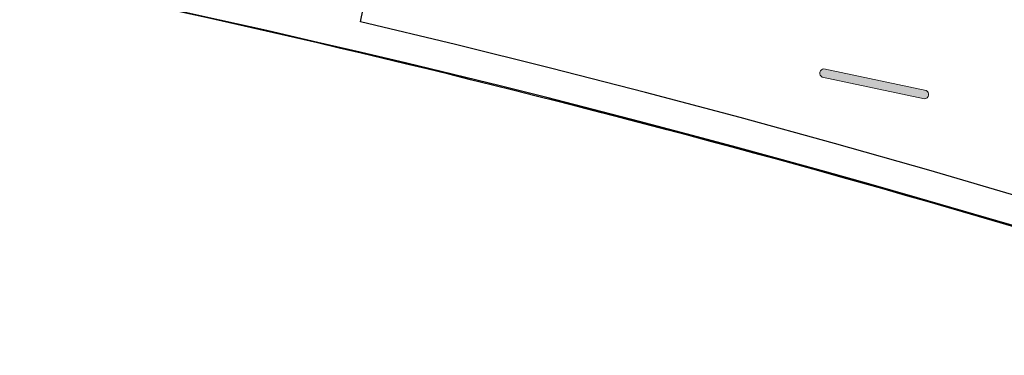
# Model space of a CAD drawing. Header units: millimetres. Extents: x -2845 to 74013, y -36085 to 13748.
# Tile 6 of 12: x 56635 to 67279, y -36085 to -32453. Entities that reach past the tile are written whole.
import ezdxf

# ---------------------------------------------------------------- set-up
doc = ezdxf.new("R2010")
doc.units = ezdxf.units.MM
for name, color, linetype, lineweight in [('A-FLOR', 7, 'Continuous', 25), ('A-WALL', 7, 'Continuous', 25), ('I-WALL', 7, 'Continuous', 25), ('INSTAL ELECTRIQUE', 7, 'Continuous', 18)]:
    doc.layers.add(name, color=color, linetype=linetype, lineweight=lineweight)

# ---------------------------------------------------------------- blocks, each defined once
blk = doc.blocks.new('B02_DC_STR_rvt-1-2021_015_1111_DCE_1_50_S1_CFO_GEN')
at = {"layer": 'A-FLOR'}
blk.add_arc((-23283, -161351), 132090, 71.50375, 78.25947, dxfattribs=at)
at = {"layer": 'A-WALL', "flags": 128}
blk.add_lwpolyline([(14309, -34380), (13293, -34082), (12275, -33793), (11254, -33513), (10232, -33241), (9206, -32978), (8179, -32723), (7150, -32477)], dxfattribs=at)
at = {"layer": 'A-WALL'}
blk.add_arc((-21592, -155075), 125602, 71.32686, 86.47696, dxfattribs=at)
at = {"layer": 'I-WALL'}
blk.add_line((7150, -32477), (7788, -29458), dxfattribs=at)
blk = doc.blocks.new('604_REGLETTE ETANCHE 120CM - 604_REGLETTE ETANCHE 120CM-6879838-2021_015_1111_DCE_1_50_S1_CFO_GEN')
at = {"layer": 'INSTAL ELECTRIQUE', "true_color": 0xf6d57a}
blk.add_hatch(color=41, dxfattribs=at).paths.add_polyline_path([(45, -565), (41, -575), (35, -585), (26, -592), (16, -597), (6, -600), (-6, -600), (-16, -597), (-26, -592), (-35, -585), (-41, -575), (-45, -565), (-45, 565), (-41, 575), (-35, 585), (-26, 592), (-16, 597), (-6, 600), (6, 600), (16, 597), (26, 592), (35, 585), (41, 575), (45, 565), (45, -501)])
at = {"layer": 'INSTAL ELECTRIQUE'}
for p, q in [((-45, -565), (-45, 565)), ((45, 565), (45, -565))]:
    blk.add_line(p, q, dxfattribs=at)
for centre, start, end in [((0, 554), 14.25, 165.75), ((0, -554), 194.25, 345.75)]:
    blk.add_arc(centre, 46.4, start, end, dxfattribs=at)
blk = doc.blocks.new('B02_ELE_rvt-1-2021_015_1111_DCE_1_50_S1_CFO_GEN')
at = {"layer": 'INSTAL ELECTRIQUE', "lineweight": 18, "extrusion": (0, 0, -1), "rotation": 281.9403384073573}
blk.add_blockref('604_REGLETTE ETANCHE 120CM - 604_REGLETTE ETANCHE 120CM-6879838-2021_015_1111_DCE_1_50_S1_CFO_GEN', (-12704, -33147), dxfattribs=at)

msp = doc.modelspace()

# ---------------------------------------------------------------- block references
at = {"lineweight": 5}
for name in ['B02_DC_STR_rvt-1-2021_015_1111_DCE_1_50_S1_CFO_GEN', 'B02_ELE_rvt-1-2021_015_1111_DCE_1_50_S1_CFO_GEN']:
    msp.add_blockref(name, (53169, 0), dxfattribs=at)

doc.saveas('drawing.dxf')
